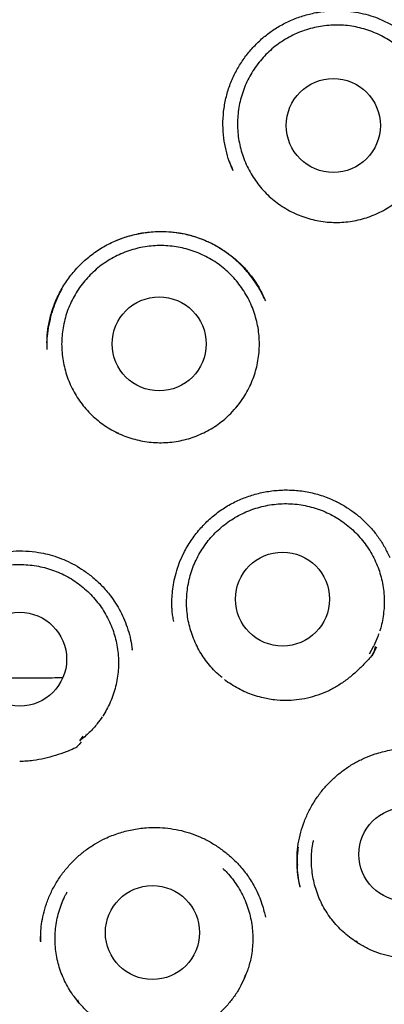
# Model space of a CAD drawing. Header units: millimetres. Extents: x 8 to 738, y 5 to 761.
# Tile 63 of 77: x 450.38 to 455.14, y 730.55 to 743.4. Entities that reach past the tile are written whole.
import ezdxf

# ---------------------------------------------------------------- set-up
doc = ezdxf.new("R2010")
doc.units = ezdxf.units.MM

msp = doc.modelspace()

# ---------------------------------------------------------------- linework, layer by layer
at = {"color": 7, "linetype": 'Continuous', "lineweight": 30}
for p, q in [((453.215, 738.355), (453.196, 738.335)), ((453.224, 738.365), (453.215, 738.355)), ((451.675, 738.002), (451.646, 738.015)), ((454.996, 735.226), (454.937, 735.121)), ((455.036, 735.212), (454.972, 735.099)), ((454.972, 735.099), (455.035, 735.212)), ((451.852, 735.173), (451.85, 735.185)), ((451.85, 735.182), (451.851, 735.174)), ((451.167, 733.992), (451.211, 734.05))]:
    msp.add_line(p, q, dxfattribs=at)
at = {"color": 7, "linetype": 'Continuous', "lineweight": 30, "flags": 128}
msp.add_lwpolyline([(455.018, 735.22), (455.009, 735.187), (455.003, 735.16), (454.998, 735.141), (454.995, 735.131), (454.994, 735.129), (454.994, 735.129), (454.994, 735.129), (454.994, 735.129), (454.994, 735.129), (454.994, 735.129), (454.994, 735.129), (454.994, 735.129), (454.994, 735.129), (454.994, 735.128), (454.991, 735.125), (454.987, 735.12), (454.971, 735.1)], dxfattribs=at)
at = {"color": 7, "linetype": 'Continuous', "lineweight": 30}
for centre, radius in [((450.383, 743.017), 16.343), ((454.471, 742.02), 0.613), ((452.201, 739.17), 0.613), ((453.809, 735.84), 0.613), ((450.382, 735.055), 0.613), ((455.417, 732.509), 0.613), ((452.113, 731.488), 0.613)]:
    msp.add_circle(centre, radius, dxfattribs=at)
for points, knots in [([(458.941, 727.177), (458.99, 727.205), (459.094, 727.264), (459.256, 727.36), (459.431, 727.462), (459.613, 727.572), (459.805, 727.691), (460.003, 727.818), (460.207, 727.951), (460.416, 728.092), (460.632, 728.243), (460.856, 728.404), (461.149, 728.622), (461.504, 728.897), (461.911, 729.233), (462.301, 729.574), (462.674, 729.92), (463.032, 730.271), (463.387, 730.639), (463.741, 731.028), (464.092, 731.439), (464.43, 731.857), (464.754, 732.284), (465.063, 732.719), (465.376, 733.186), (465.689, 733.687), (466, 734.224), (466.292, 734.771), (466.567, 735.33), (466.822, 735.901), (467.059, 736.485), (467.276, 737.079), (467.472, 737.681), (467.646, 738.286), (467.797, 738.892), (467.927, 739.499), (468.036, 740.107), (468.124, 740.722), (468.191, 741.343), (468.236, 741.97), (468.26, 742.599), (468.261, 743.23), (468.24, 743.859), (468.197, 744.483), (468.133, 745.102), (468.048, 745.716), (467.941, 746.329), (467.813, 746.94), (467.663, 747.55), (467.492, 748.155), (467.299, 748.755), (467.085, 749.346), (466.851, 749.927), (466.599, 750.496), (466.328, 751.055), (466.037, 751.607), (465.725, 752.15), (465.393, 752.684), (465.042, 753.206), (464.673, 753.716), (464.288, 754.209), (463.888, 754.686), (463.474, 755.148), (463.043, 755.596), (462.594, 756.031), (462.127, 756.453), (461.644, 756.86), (461.147, 757.249), (460.637, 757.62), (460.118, 757.97), (459.591, 758.3), (459.059, 758.608), (458.521, 758.895), (458.006, 759.148), (457.516, 759.37), (457.053, 759.564), (456.667, 759.713), (456.357, 759.826), (456.115, 759.91), (455.853, 759.996), (455.571, 760.084), (455.279, 760.17), (454.977, 760.254), (454.667, 760.333), (454.34, 760.411), (453.995, 760.486), (453.632, 760.557), (453.252, 760.624), (452.866, 760.683), (452.476, 760.733), (452.081, 760.776), (451.672, 760.811), (451.248, 760.837), (450.81, 760.854), (450.514, 760.856), (450.363, 760.857)], [0, 0, 0, 0, 0.003614, 0.007757, 0.011962, 0.016445, 0.021223, 0.026295, 0.031347, 0.036661, 0.042236, 0.048072, 0.054098, 0.065406, 0.076534, 0.08748, 0.098241, 0.108816, 0.119218, 0.130694, 0.142101, 0.153463, 0.164779, 0.176045, 0.187259, 0.200404, 0.213502, 0.226591, 0.239668, 0.252966, 0.266265, 0.279615, 0.292998, 0.306388, 0.319523, 0.332617, 0.345671, 0.358705, 0.371969, 0.385243, 0.398545, 0.411888, 0.425261, 0.438406, 0.451543, 0.464654, 0.47772, 0.490981, 0.50424, 0.517513, 0.530817, 0.54417, 0.557344, 0.570506, 0.583627, 0.596718, 0.610022, 0.62331, 0.636591, 0.649873, 0.663166, 0.676239, 0.689339, 0.702475, 0.715618, 0.728978, 0.742319, 0.755646, 0.768961, 0.782268, 0.795334, 0.808335, 0.821205, 0.833946, 0.844658, 0.855282, 0.86581, 0.87082, 0.876216, 0.882033, 0.888269, 0.894925, 0.90134, 0.908101, 0.91521, 0.922665, 0.930466, 0.938613, 0.947106, 0.955196, 0.963576, 0.972246, 0.981207, 0.990458, 1, 1, 1, 1]), ([(459.352, 756.455), (459.2, 756.555), (458.896, 756.753), (458.431, 757.029), (457.963, 757.288), (457.49, 757.529), (457.014, 757.752), (456.536, 757.958), (456.041, 758.152), (455.529, 758.334), (455, 758.502), (454.472, 758.649), (453.945, 758.778), (453.409, 758.889), (452.866, 758.984), (452.317, 759.059), (451.772, 759.116), (451.232, 759.153), (450.698, 759.173), (450.181, 759.175), (449.68, 759.161), (449.197, 759.132), (448.72, 759.09), (448.251, 759.035), (447.75, 758.961), (447.217, 758.865), (446.656, 758.743), (446.11, 758.604), (445.578, 758.449), (445.064, 758.279), (444.569, 758.098), (444.091, 757.906), (443.629, 757.702), (443.179, 757.487), (442.742, 757.262), (442.319, 757.027), (441.911, 756.785), (441.519, 756.536), (441.144, 756.284), (440.787, 756.028), (440.446, 755.77), (440.12, 755.51), (439.795, 755.236), (439.47, 754.948), (439.149, 754.647), (438.845, 754.346), (438.558, 754.046), (438.288, 753.75), (438.035, 753.459), (437.799, 753.173), (437.576, 752.892), (437.354, 752.598), (437.135, 752.294), (436.921, 751.981), (436.721, 751.674), (436.533, 751.37), (436.353, 751.064), (436.148, 750.699), (435.924, 750.272), (435.687, 749.78), (435.465, 749.279), (435.261, 748.769), (435.075, 748.254), (434.906, 747.735), (434.756, 747.213), (434.623, 746.684), (434.507, 746.146), (434.408, 745.6), (434.328, 745.046), (434.267, 744.489), (434.225, 743.928), (434.203, 743.367), (434.201, 742.809), (434.217, 742.252), (434.253, 741.695), (434.308, 741.134), (434.384, 740.572), (434.481, 740.007), (434.597, 739.445), (434.734, 738.888), (434.889, 738.338), (435.063, 737.798), (435.254, 737.268), (435.463, 736.744), (435.692, 736.225), (435.941, 735.712), (436.209, 735.204), (436.496, 734.706), (436.799, 734.219), (437.118, 733.746), (437.452, 733.287), (437.799, 732.842), (438.161, 732.41), (438.541, 731.988), (438.937, 731.578), (439.35, 731.179), (439.778, 730.795), (440.218, 730.427), (440.669, 730.076), (441.129, 729.744), (441.597, 729.43), (442.076, 729.132), (442.569, 728.85), (443.073, 728.583), (443.591, 728.333), (444.116, 728.102), (444.65, 727.889), (445.187, 727.696), (445.728, 727.524), (446.271, 727.371), (446.819, 727.238), (447.375, 727.123), (447.938, 727.027), (448.507, 726.95), (449.079, 726.894), (449.652, 726.858), (450.223, 726.843), (450.79, 726.847), (451.354, 726.872), (451.917, 726.916), (452.481, 726.979), (453.045, 727.064), (453.609, 727.168), (454.167, 727.292), (454.717, 727.435), (455.255, 727.595), (455.781, 727.771), (456.293, 727.963), (456.796, 728.17), (457.291, 728.394), (457.778, 728.634), (458.256, 728.89), (458.722, 729.16), (459.175, 729.443), (459.614, 729.738), (460.037, 730.042), (460.444, 730.356), (460.839, 730.68), (461.223, 731.015), (461.596, 731.363), (461.957, 731.721), (462.304, 732.088), (462.637, 732.463), (462.933, 732.818), (463.196, 733.152), (463.432, 733.466), (463.667, 733.795), (463.902, 734.143), (464.129, 734.5), (464.348, 734.864), (464.558, 735.234), (464.764, 735.621), (464.965, 736.026), (465.161, 736.45), (465.349, 736.892), (465.524, 737.338), (465.685, 737.789), (465.833, 738.242), (465.97, 738.71), (466.095, 739.193), (466.208, 739.692), (466.307, 740.2), (466.389, 740.718), (466.456, 741.245), (466.506, 741.785), (466.539, 742.337), (466.553, 742.9), (466.547, 743.475), (466.521, 744.017), (466.481, 744.525), (466.43, 744.995), (466.364, 745.471), (466.282, 745.952), (466.185, 746.433), (466.073, 746.915), (465.945, 747.396), (465.801, 747.88), (465.638, 748.368), (465.457, 748.859), (465.255, 749.354), (465.035, 749.847), (464.795, 750.339), (464.537, 750.826), (464.26, 751.306), (463.966, 751.779), (463.652, 752.248), (463.316, 752.713), (462.957, 753.173), (462.575, 753.628), (462.172, 754.074), (461.747, 754.509), (461.334, 754.902), (460.937, 755.254), (460.56, 755.57), (460.17, 755.876), (459.768, 756.173), (459.491, 756.361), (459.352, 756.455)], [0, 0, 0, 0, 0.005372, 0.010693, 0.015964, 0.021185, 0.026355, 0.031475, 0.036545, 0.042064, 0.047522, 0.052919, 0.058255, 0.063531, 0.069059, 0.07452, 0.079911, 0.085235, 0.09049, 0.095676, 0.100503, 0.10527, 0.109976, 0.11462, 0.119204, 0.12495, 0.130598, 0.136147, 0.141597, 0.146949, 0.152109, 0.157175, 0.162145, 0.16702, 0.171886, 0.176654, 0.181323, 0.185893, 0.190365, 0.194661, 0.198862, 0.202968, 0.206978, 0.211436, 0.21577, 0.219981, 0.224068, 0.228031, 0.231803, 0.235456, 0.238989, 0.242404, 0.246313, 0.250053, 0.253624, 0.257115, 0.260612, 0.264116, 0.269479, 0.274856, 0.280249, 0.285656, 0.291077, 0.296417, 0.30177, 0.307138, 0.312519, 0.318014, 0.323522, 0.329046, 0.334584, 0.340137, 0.345605, 0.351088, 0.356584, 0.362095, 0.36772, 0.37336, 0.379011, 0.384663, 0.390314, 0.395865, 0.401416, 0.406967, 0.412517, 0.418169, 0.423821, 0.429472, 0.435124, 0.440776, 0.446326, 0.451877, 0.457428, 0.462979, 0.46863, 0.474282, 0.479933, 0.485585, 0.491237, 0.496787, 0.502338, 0.507889, 0.51344, 0.519091, 0.524743, 0.530394, 0.536046, 0.541698, 0.547248, 0.552799, 0.55835, 0.563901, 0.569552, 0.575204, 0.580855, 0.586507, 0.592159, 0.597709, 0.60326, 0.608811, 0.614361, 0.620013, 0.625664, 0.631293, 0.636885, 0.64244, 0.647861, 0.653245, 0.658594, 0.663908, 0.669281, 0.674618, 0.679918, 0.685181, 0.690407, 0.695504, 0.700565, 0.705591, 0.710582, 0.715626, 0.720634, 0.725605, 0.730539, 0.735436, 0.739258, 0.743085, 0.747056, 0.751192, 0.755491, 0.759541, 0.763727, 0.768048, 0.772504, 0.777096, 0.781823, 0.786685, 0.791261, 0.795951, 0.800754, 0.805672, 0.810703, 0.815847, 0.820968, 0.826196, 0.831532, 0.836976, 0.842528, 0.848188, 0.853955, 0.858553, 0.863216, 0.867946, 0.872743, 0.877605, 0.882446, 0.88735, 0.892318, 0.89735, 0.90254, 0.907796, 0.913118, 0.918506, 0.923961, 0.929383, 0.934868, 0.940418, 0.946032, 0.951813, 0.957661, 0.963575, 0.969556, 0.975602, 0.9804, 0.985239, 0.990118, 0.995039, 1, 1, 1, 1]), ([(453.165, 741.428), (453.147, 741.47), (453.11, 741.557), (453.069, 741.701), (453.04, 741.859), (453.029, 742.028), (453.038, 742.202), (453.068, 742.376), (453.117, 742.542), (453.186, 742.699), (453.269, 742.844), (453.367, 742.977), (453.476, 743.096), (453.597, 743.203), (453.73, 743.297), (453.876, 743.377), (454.034, 743.441), (454.201, 743.487), (454.377, 743.515), (454.542, 743.521), (454.694, 743.511), (454.829, 743.489), (454.958, 743.455), (455.091, 743.406), (455.224, 743.341), (455.356, 743.259), (455.433, 743.197), (455.471, 743.167)], [0, 0, 0, 0, 0.034184, 0.072182, 0.11242, 0.15494, 0.199189, 0.243116, 0.286496, 0.329048, 0.370831, 0.411883, 0.452223, 0.492083, 0.532645, 0.574121, 0.616535, 0.659902, 0.704194, 0.74936, 0.783787, 0.818284, 0.851615, 0.883702, 0.924583, 0.96334, 1, 1, 1, 1]), ([(455.408, 741.121), (455.382, 741.096), (455.329, 741.048), (455.242, 740.983), (455.15, 740.925), (455.053, 740.874), (454.953, 740.833), (454.85, 740.8), (454.743, 740.775), (454.635, 740.76), (454.527, 740.754), (454.419, 740.757), (454.31, 740.769), (454.203, 740.791), (454.099, 740.821), (453.998, 740.859), (453.9, 740.907), (453.806, 740.962), (453.718, 741.025), (453.635, 741.095), (453.558, 741.172), (453.488, 741.256), (453.426, 741.344), (453.371, 741.437), (453.324, 741.536), (453.285, 741.638), (453.256, 741.742), (453.235, 741.848), (453.223, 741.957), (453.221, 742.066), (453.228, 742.174), (453.243, 742.281), (453.268, 742.387), (453.302, 742.491), (453.344, 742.591), (453.394, 742.687), (453.453, 742.779), (453.519, 742.866), (453.591, 742.946), (453.671, 743.02), (453.756, 743.088), (453.848, 743.148), (453.943, 743.2), (454.042, 743.243), (454.145, 743.279), (454.251, 743.305), (454.358, 743.323), (454.466, 743.331), (454.575, 743.331), (454.684, 743.321), (454.79, 743.302), (454.895, 743.274), (454.998, 743.237), (455.097, 743.192), (455.191, 743.139), (455.281, 743.078), (455.366, 743.009), (455.444, 742.933), (455.515, 742.852), (455.58, 742.765), (455.637, 742.672), (455.686, 742.574), (455.726, 742.474), (455.758, 742.371), (455.781, 742.264), (455.795, 742.156), (455.8, 742.048), (455.796, 741.94), (455.782, 741.831), (455.759, 741.724), (455.728, 741.621), (455.688, 741.52), (455.64, 741.422), (455.578, 741.321), (455.502, 741.218), (455.439, 741.153), (455.408, 741.121)], [0, 0, 0, 0, 0.013231, 0.026463, 0.040078, 0.053694, 0.066926, 0.080157, 0.093773, 0.107388, 0.12062, 0.133851, 0.147467, 0.161083, 0.174314, 0.187545, 0.201161, 0.214777, 0.228008, 0.24124, 0.254855, 0.268471, 0.281703, 0.294934, 0.30855, 0.322165, 0.335397, 0.348628, 0.362244, 0.37586, 0.389091, 0.402322, 0.415938, 0.429554, 0.442785, 0.456017, 0.469632, 0.483248, 0.49648, 0.509711, 0.523327, 0.536942, 0.550174, 0.563405, 0.577021, 0.590637, 0.603868, 0.617099, 0.630715, 0.644331, 0.657562, 0.670794, 0.684409, 0.698025, 0.711257, 0.724488, 0.738104, 0.751719, 0.764951, 0.778182, 0.791798, 0.805414, 0.818645, 0.831876, 0.845492, 0.859108, 0.872339, 0.885571, 0.899186, 0.912802, 0.926033, 0.939265, 0.952881, 0.966496, 0.983155, 1, 1, 1, 1]), ([(453.117, 741.548), (453.117, 741.546), (453.128, 741.511), (453.143, 741.478), (453.157, 741.446)], [0, 0, 0, 0, 0.055422, 1, 1, 1, 1]), ([(450.741, 739.101), (450.74, 739.123), (450.738, 739.174), (450.739, 739.251), (450.746, 739.332), (450.757, 739.41), (450.779, 739.519), (450.82, 739.657), (450.89, 739.819), (450.981, 739.976), (451.094, 740.124), (451.226, 740.26), (451.375, 740.378), (451.536, 740.475), (451.707, 740.549), (451.884, 740.601), (452.064, 740.631), (452.245, 740.64), (452.425, 740.627), (452.603, 740.592), (452.778, 740.534), (452.933, 740.459), (453.067, 740.376), (453.182, 740.288), (453.289, 740.189), (453.383, 740.083), (453.459, 739.978), (453.515, 739.883), (453.556, 739.801), (453.577, 739.751), (453.587, 739.73)], [0, 0, 0, 0, 0.017335, 0.039331, 0.056759, 0.076293, 0.096519, 0.13795, 0.180534, 0.224322, 0.269343, 0.315449, 0.361324, 0.406728, 0.451694, 0.496236, 0.540314, 0.583874, 0.627088, 0.670877, 0.715377, 0.760647, 0.795139, 0.830092, 0.865515, 0.90091, 0.932524, 0.959596, 0.982049, 1, 1, 1, 1]), ([(453.585, 739.735), (453.569, 739.769), (453.536, 739.843), (453.471, 739.952), (453.392, 740.063), (453.297, 740.173), (453.186, 740.278), (453.062, 740.375), (452.928, 740.458), (452.788, 740.525), (452.646, 740.575), (452.504, 740.609), (452.363, 740.629), (452.236, 740.635), (452.124, 740.631), (452.025, 740.621), (451.928, 740.605), (451.829, 740.582), (451.724, 740.55), (451.654, 740.521), (451.618, 740.506)], [0, 0, 0, 0, 0.048087, 0.103091, 0.161424, 0.223095, 0.288086, 0.35615, 0.423676, 0.489368, 0.553265, 0.615417, 0.675875, 0.734659, 0.777657, 0.819716, 0.860837, 0.903238, 0.95004, 1, 1, 1, 1]), ([(453.133, 738.262), (453.108, 738.237), (453.056, 738.188), (452.97, 738.121), (452.879, 738.061), (452.783, 738.009), (452.684, 737.966), (452.581, 737.931), (452.475, 737.905), (452.367, 737.888), (452.259, 737.88), (452.151, 737.881), (452.042, 737.891), (451.935, 737.91), (451.83, 737.939), (451.728, 737.975), (451.629, 738.021), (451.534, 738.075), (451.445, 738.136), (451.361, 738.204), (451.282, 738.28), (451.211, 738.362), (451.147, 738.449), (451.09, 738.541), (451.041, 738.639), (451.001, 738.74), (450.97, 738.844), (450.947, 738.949), (450.933, 739.057), (450.928, 739.166), (450.933, 739.274), (450.947, 739.381), (450.97, 739.488), (451.001, 739.593), (451.042, 739.693), (451.09, 739.79), (451.147, 739.883), (451.212, 739.971), (451.283, 740.052), (451.361, 740.127), (451.445, 740.197), (451.535, 740.258), (451.63, 740.312), (451.728, 740.357), (451.831, 740.394), (451.936, 740.423), (452.043, 740.442), (452.15, 740.452), (452.26, 740.454), (452.369, 740.446), (452.476, 740.429), (452.581, 740.403), (452.684, 740.368), (452.784, 740.324), (452.88, 740.273), (452.97, 740.214), (453.056, 740.147), (453.136, 740.073), (453.209, 739.993), (453.275, 739.907), (453.334, 739.815), (453.385, 739.719), (453.427, 739.619), (453.46, 739.516), (453.486, 739.41), (453.502, 739.302), (453.508, 739.195), (453.506, 739.087), (453.495, 738.978), (453.474, 738.871), (453.444, 738.767), (453.406, 738.666), (453.36, 738.567), (453.3, 738.465), (453.226, 738.361), (453.164, 738.295), (453.133, 738.262)], [0, 0, 0, 0, 0.013231, 0.026463, 0.040078, 0.053694, 0.066926, 0.080157, 0.093773, 0.107388, 0.12062, 0.133851, 0.147467, 0.161083, 0.174314, 0.187545, 0.201161, 0.214777, 0.228008, 0.24124, 0.254855, 0.268471, 0.281703, 0.294934, 0.30855, 0.322165, 0.335397, 0.348628, 0.362244, 0.37586, 0.389091, 0.402322, 0.415938, 0.429554, 0.442785, 0.456017, 0.469632, 0.483248, 0.49648, 0.509711, 0.523327, 0.536942, 0.550174, 0.563405, 0.577021, 0.590637, 0.603868, 0.617099, 0.630715, 0.644331, 0.657562, 0.670794, 0.684409, 0.698025, 0.711257, 0.724488, 0.738104, 0.751719, 0.764951, 0.778182, 0.791798, 0.805414, 0.818645, 0.831876, 0.845492, 0.859108, 0.872339, 0.885571, 0.899186, 0.912802, 0.926033, 0.939265, 0.952881, 0.966496, 0.983155, 1, 1, 1, 1]), ([(450.931, 739.882), (450.912, 739.847), (450.872, 739.774), (450.824, 739.654), (450.785, 739.532), (450.77, 739.45), (450.763, 739.411)], [0, 0, 0, 0, 0.236642, 0.498027, 0.768195, 1, 1, 1, 1]), ([(450.742, 739.096), (450.742, 739.107), (450.737, 739.165), (450.742, 739.271), (450.755, 739.365), (450.762, 739.411)], [0, 0, 0, 0, 0.098251, 0.558318, 1, 1, 1, 1]), ([(452.39, 735.547), (452.386, 735.57), (452.379, 735.614), (452.37, 735.68), (452.366, 735.754), (452.367, 735.842), (452.374, 735.947), (452.391, 736.061), (452.42, 736.184), (452.462, 736.312), (452.525, 736.455), (452.613, 736.604), (452.726, 736.752), (452.854, 736.884), (452.995, 736.997), (453.146, 737.09), (453.306, 737.163), (453.474, 737.217), (453.649, 737.253), (453.83, 737.267), (454.014, 737.26), (454.199, 737.229), (454.365, 737.178), (454.512, 737.114), (454.639, 737.043), (454.76, 736.959), (454.871, 736.864), (454.973, 736.758), (455.064, 736.642), (455.143, 736.517), (455.185, 736.429), (455.206, 736.384)], [0, 0, 0, 0, 0.01779, 0.033781, 0.04817, 0.070356, 0.094931, 0.121924, 0.151355, 0.18306, 0.216468, 0.260554, 0.303899, 0.346524, 0.388459, 0.429756, 0.470441, 0.511151, 0.552627, 0.594822, 0.637688, 0.681211, 0.725424, 0.759083, 0.7931, 0.827251, 0.861525, 0.895932, 0.930501, 0.965258, 1, 1, 1, 1]), ([(453.021, 734.815), (453.004, 734.83), (452.958, 734.867), (452.891, 734.936), (452.821, 735.019), (452.759, 735.107), (452.705, 735.2), (452.658, 735.299), (452.62, 735.401), (452.591, 735.504), (452.57, 735.61), (452.559, 735.718), (452.557, 735.827), (452.564, 735.935), (452.58, 736.042), (452.605, 736.148), (452.639, 736.251), (452.681, 736.35), (452.732, 736.446), (452.791, 736.538), (452.857, 736.624), (452.93, 736.704), (453.01, 736.778), (453.096, 736.845), (453.187, 736.904), (453.283, 736.956), (453.382, 736.999), (453.485, 737.034), (453.591, 737.06), (453.698, 737.078), (453.806, 737.086), (453.916, 737.085), (454.024, 737.075), (454.131, 737.055), (454.235, 737.028), (454.338, 736.991), (454.437, 736.945), (454.531, 736.892), (454.62, 736.831), (454.705, 736.762), (454.783, 736.687), (454.854, 736.605), (454.918, 736.519), (454.975, 736.426), (455.024, 736.328), (455.064, 736.228), (455.095, 736.125), (455.118, 736.019), (455.132, 735.911), (455.136, 735.803), (455.131, 735.695), (455.117, 735.587), (455.099, 735.496), (455.081, 735.443), (455.075, 735.424)], [0, 0, 0, 0, 0.012106, 0.031919, 0.051732, 0.070986, 0.09024, 0.110054, 0.129867, 0.149121, 0.168375, 0.188188, 0.208001, 0.227255, 0.246509, 0.266323, 0.286136, 0.30539, 0.324644, 0.344457, 0.364271, 0.383525, 0.402779, 0.422592, 0.442405, 0.461659, 0.480913, 0.500726, 0.52054, 0.539794, 0.559048, 0.578861, 0.598674, 0.617928, 0.637182, 0.656996, 0.676809, 0.696063, 0.715317, 0.73513, 0.754944, 0.774197, 0.793451, 0.813265, 0.833078, 0.852332, 0.871586, 0.891399, 0.911213, 0.930467, 0.949721, 0.969534, 0.989347, 1, 1, 1, 1]), ([(448.912, 735.176), (448.914, 735.192), (448.919, 735.231), (448.931, 735.304), (448.952, 735.395), (448.987, 735.505), (449.038, 735.623), (449.101, 735.742), (449.175, 735.854), (449.266, 735.97), (449.377, 736.085), (449.511, 736.194), (449.655, 736.285), (449.808, 736.358), (449.967, 736.413), (450.13, 736.45), (450.296, 736.469), (450.463, 736.47), (450.615, 736.454), (450.751, 736.426), (450.87, 736.39), (450.987, 736.343), (451.104, 736.285), (451.223, 736.212), (451.342, 736.122), (451.459, 736.013), (451.556, 735.899), (451.635, 735.786), (451.697, 735.679), (451.751, 735.564), (451.796, 735.44), (451.831, 735.312), (451.844, 735.225), (451.85, 735.182)], [0, 0, 0, 0, 0.012565, 0.029909, 0.052158, 0.079305, 0.110686, 0.142342, 0.173649, 0.204615, 0.245377, 0.285576, 0.32526, 0.36445, 0.403425, 0.442394, 0.481318, 0.520157, 0.558896, 0.587903, 0.616874, 0.645831, 0.675842, 0.708255, 0.743084, 0.780343, 0.820067, 0.84797, 0.8769, 0.906785, 0.937652, 0.969525, 1, 1, 1, 1]), ([(449.596, 733.992), (449.569, 734.014), (449.513, 734.059), (449.436, 734.135), (449.365, 734.218), (449.302, 734.306), (449.247, 734.399), (449.199, 734.496), (449.16, 734.597), (449.129, 734.702), (449.108, 734.808), (449.095, 734.915), (449.092, 735.023), (449.098, 735.132), (449.113, 735.239), (449.137, 735.344), (449.17, 735.448), (449.211, 735.548), (449.261, 735.644), (449.318, 735.735), (449.384, 735.822), (449.457, 735.904), (449.535, 735.978), (449.62, 736.045), (449.711, 736.105), (449.806, 736.158), (449.905, 736.202), (450.007, 736.238), (450.113, 736.265), (450.221, 736.283), (450.329, 736.292), (450.437, 736.292), (450.546, 736.282), (450.654, 736.264), (450.759, 736.237), (450.861, 736.201), (450.961, 736.157), (451.056, 736.104), (451.146, 736.044), (451.23, 735.976), (451.31, 735.901), (451.382, 735.82), (451.447, 735.734), (451.504, 735.642), (451.554, 735.545), (451.596, 735.445), (451.628, 735.342), (451.652, 735.237), (451.667, 735.129), (451.672, 735.02), (451.669, 734.913), (451.656, 734.805), (451.634, 734.699), (451.603, 734.594), (451.564, 734.494), (451.519, 734.4), (451.483, 734.342), (451.465, 734.314)], [0, 0, 0, 0, 0.01796, 0.03592, 0.054401, 0.072883, 0.090843, 0.108803, 0.127285, 0.145766, 0.163726, 0.181686, 0.200168, 0.21865, 0.236609, 0.254569, 0.273051, 0.291533, 0.309493, 0.327453, 0.345934, 0.364416, 0.382376, 0.400336, 0.418817, 0.437299, 0.455259, 0.473219, 0.491701, 0.510182, 0.528142, 0.546102, 0.564584, 0.583065, 0.601025, 0.618985, 0.637467, 0.655949, 0.673908, 0.691868, 0.71035, 0.728832, 0.746792, 0.764752, 0.783233, 0.801715, 0.819675, 0.837635, 0.856116, 0.874598, 0.892558, 0.910518, 0.929, 0.947481, 0.965441, 0.983401, 1, 1, 1, 1]), ([(455.063, 735.387), (455.059, 735.375), (455.043, 735.321), (455.017, 735.269), (454.997, 735.228)], [0, 0, 0, 0, 0.210366, 1, 1, 1, 1]), ([(454.969, 735.098), (454.936, 735.061), (454.871, 734.987), (454.765, 734.885), (454.651, 734.791), (454.531, 734.707), (454.404, 734.638), (454.271, 734.584), (454.133, 734.545), (453.991, 734.521), (453.848, 734.514), (453.694, 734.521), (453.591, 734.543), (453.534, 734.555)], [0, 0, 0, 0, 0.090794, 0.181845, 0.27278, 0.363416, 0.451599, 0.540077, 0.628278, 0.716377, 0.804743, 0.89283, 1, 1, 1, 1]), ([(450.94, 734.811), (450.852, 734.81), (450.666, 734.81), (450.383, 734.81), (450.099, 734.809), (449.912, 734.81), (449.822, 734.81)], [0, 0, 0, 0, 0.238568, 0.498193, 0.757476, 1, 1, 1, 1]), ([(453.534, 734.555), (453.5, 734.565), (453.431, 734.584), (453.33, 734.623), (453.232, 734.67), (453.139, 734.726), (453.078, 734.767), (453.051, 734.79), (453.051, 734.79)], [0, 0, 0, 0, 0.197458, 0.394915, 0.598109, 0.801303, 0.998761, 1, 1, 1, 1]), ([(451.459, 734.305), (451.438, 734.275), (451.387, 734.202), (451.292, 734.095), (451.21, 734.027), (451.169, 733.993)], [0, 0, 0, 0, 0.257245, 0.625781, 1, 1, 1, 1]), ([(451.185, 733.977), (451.166, 733.955), (451.146, 733.931), (451.125, 733.907), (451.124, 733.906), (451.123, 733.905), (451.123, 733.905), (451.12, 733.903), (451.109, 733.898), (451.065, 733.878), (450.977, 733.842), (450.849, 733.797), (450.706, 733.758), (450.58, 733.735), (450.472, 733.723), (450.413, 733.722), (450.383, 733.721)], [0, 0, 0, 0, 0.10212, 0.107826, 0.109786, 0.109911, 0.11041, 0.112404, 0.120382, 0.152295, 0.279987, 0.451479, 0.623134, 0.794432, 0.897223, 1, 1, 1, 1]), ([(454.039, 732.082), (454.036, 732.095), (454.029, 732.124), (454.019, 732.175), (454.009, 732.237), (454.001, 732.311), (453.997, 732.396), (453.998, 732.509), (454.012, 732.645), (454.044, 732.797), (454.092, 732.942), (454.154, 733.08), (454.228, 733.21), (454.314, 733.33), (454.41, 733.44), (454.515, 733.539), (454.629, 733.627), (454.751, 733.705), (454.881, 733.769), (455.031, 733.827), (455.201, 733.871), (455.392, 733.895), (455.568, 733.896), (455.728, 733.878), (455.871, 733.848), (456.011, 733.803), (456.148, 733.743), (456.279, 733.669), (456.404, 733.581), (456.52, 733.48), (456.613, 733.38), (456.684, 733.29), (456.732, 733.22), (456.769, 733.158), (456.796, 733.106), (456.815, 733.065), (456.825, 733.043), (456.829, 733.034)], [0, 0, 0, 0, 0.009812, 0.022048, 0.036769, 0.054011, 0.073792, 0.096117, 0.13208, 0.167601, 0.202633, 0.237196, 0.271323, 0.305026, 0.338314, 0.371195, 0.403968, 0.436883, 0.469871, 0.502771, 0.546552, 0.590296, 0.634024, 0.666887, 0.700109, 0.733755, 0.767837, 0.802364, 0.837322, 0.872682, 0.908411, 0.931256, 0.95104, 0.967753, 0.981435, 0.992145, 1, 1, 1, 1]), ([(450.655, 731.374), (450.655, 731.41), (450.656, 731.485), (450.667, 731.603), (450.69, 731.73), (450.729, 731.865), (450.785, 732.003), (450.856, 732.137), (450.94, 732.262), (451.035, 732.377), (451.14, 732.481), (451.252, 732.573), (451.372, 732.652), (451.51, 732.725), (451.668, 732.788), (451.848, 732.834), (452.017, 732.857), (452.173, 732.861), (452.315, 732.852), (452.457, 732.828), (452.597, 732.791), (452.733, 732.739), (452.865, 732.673), (452.988, 732.595), (453.115, 732.498), (453.238, 732.38), (453.353, 732.238), (453.439, 732.1), (453.501, 731.973), (453.541, 731.866), (453.567, 731.771), (453.579, 731.716), (453.585, 731.69)], [0, 0, 0, 0, 0.025378, 0.053052, 0.08305, 0.1154, 0.150067, 0.185163, 0.219771, 0.253898, 0.287552, 0.320751, 0.353528, 0.385803, 0.427846, 0.469813, 0.512246, 0.544396, 0.576826, 0.609553, 0.642607, 0.675997, 0.709733, 0.743256, 0.776176, 0.819074, 0.860815, 0.901409, 0.931078, 0.957885, 0.980797, 1, 1, 1, 1]), ([(454.791, 731.352), (454.761, 731.371), (454.702, 731.41), (454.618, 731.478), (454.54, 731.553), (454.468, 731.634), (454.404, 731.721), (454.347, 731.812), (454.298, 731.909), (454.257, 732.01), (454.226, 732.112), (454.203, 732.217), (454.189, 732.325), (454.184, 732.433), (454.189, 732.541), (454.199, 732.627), (454.21, 732.676), (454.213, 732.691)], [0, 0, 0, 0, 0.068459, 0.136919, 0.207367, 0.277816, 0.346275, 0.414735, 0.485183, 0.555632, 0.624091, 0.692551, 0.762999, 0.833447, 0.901907, 0.970366, 1, 1, 1, 1]), ([(454.013, 732.602), (454.011, 732.589), (454, 732.524), (453.996, 732.445), (454.001, 732.381), (454.002, 732.368)], [0, 0, 0, 0, 0.1725172, 0.8304086, 1, 1, 1, 1]), ([(453.031, 732.326), (453.05, 732.307), (453.095, 732.264), (453.158, 732.187), (453.221, 732.099), (453.276, 732.005), (453.322, 731.908), (453.36, 731.807), (453.389, 731.703), (453.409, 731.596), (453.421, 731.489), (453.423, 731.382), (453.416, 731.274), (453.397, 731.149), (453.361, 731.008), (453.317, 730.909), (453.296, 730.859)], [0, 0, 0, 0, 0.050666, 0.117417, 0.186108, 0.254799, 0.32155, 0.388301, 0.456992, 0.525682, 0.592434, 0.659185, 0.727876, 0.796566, 0.897464, 1, 1, 1, 1]), ([(454.04, 732.083), (454.036, 732.098), (454.021, 732.16), (454.007, 732.255), (454.004, 732.335), (454.003, 732.367)], [0, 0, 0, 0, 0.161725, 0.664925, 1, 1, 1, 1]), ([(456.747, 732.258), (456.74, 732.211), (456.725, 732.118), (456.683, 731.982), (456.627, 731.852), (456.556, 731.729), (456.471, 731.614), (456.375, 731.51), (456.267, 731.417), (456.151, 731.336), (456.025, 731.267), (455.891, 731.214), (455.751, 731.175), (455.609, 731.153), (455.467, 731.147), (455.327, 731.157), (455.187, 731.181), (455.05, 731.222), (454.916, 731.277), (454.833, 731.327), (454.791, 731.352)], [0, 0, 0, 0, 0.055313, 0.110794, 0.166094, 0.221443, 0.276978, 0.332343, 0.387327, 0.442474, 0.497452, 0.553912, 0.610568, 0.667032, 0.721425, 0.77598, 0.830376, 0.886862, 0.943531, 1, 1, 1, 1]), ([(451.159, 730.569), (451.137, 730.596), (451.091, 730.651), (451.031, 730.74), (450.978, 730.835), (450.934, 730.934), (450.898, 731.035), (450.871, 731.139), (450.853, 731.246), (450.844, 731.354), (450.844, 731.462), (450.853, 731.569), (450.872, 731.676), (450.899, 731.781), (450.936, 731.882), (450.97, 731.961), (450.996, 732.006), (451.003, 732.019)], [0, 0, 0, 0, 0.068459, 0.136919, 0.207367, 0.277816, 0.346275, 0.414735, 0.485183, 0.555632, 0.624091, 0.692551, 0.762999, 0.833447, 0.901907, 0.970366, 1, 1, 1, 1]), ([(450.657, 731.463), (450.656, 731.46), (450.654, 731.429), (450.654, 731.397), (450.654, 731.368)], [0, 0, 0, 0, 0.100667, 1, 1, 1, 1]), ([(454.791, 731.352), (454.787, 731.358), (454.779, 731.368), (454.773, 731.378), (454.77, 731.382)], [0, 0, 0, 0, 0.590445, 1, 1, 1, 1]), ([(453.296, 730.859), (453.275, 730.816), (453.233, 730.732), (453.152, 730.614), (453.061, 730.506), (452.956, 730.409), (452.842, 730.324), (452.719, 730.253), (452.589, 730.196), (452.453, 730.153), (452.313, 730.125), (452.169, 730.113), (452.024, 730.117), (451.881, 730.138), (451.744, 730.175), (451.614, 730.225), (451.487, 730.289), (451.368, 730.368), (451.256, 730.461), (451.192, 730.533), (451.159, 730.569)], [0, 0, 0, 0, 0.055313, 0.110794, 0.166094, 0.221443, 0.276978, 0.332343, 0.387327, 0.442474, 0.497452, 0.553912, 0.610568, 0.667032, 0.721425, 0.77598, 0.830376, 0.886862, 0.943531, 1, 1, 1, 1]), ([(453.32, 730.926), (453.319, 730.925), (453.318, 730.921), (453.316, 730.913), (453.311, 730.9), (453.305, 730.881), (453.298, 730.866), (453.296, 730.859)], [0, 0, 0, 0, 0.094869, 0.244394, 0.519583, 0.771458, 1, 1, 1, 1]), ([(451.159, 730.569), (451.156, 730.576), (451.15, 730.589), (451.144, 730.6), (451.142, 730.605)], [0, 0, 0, 0, 0.590445, 1, 1, 1, 1])]:
    msp.add_open_spline(points, degree=3, knots=knots, dxfattribs=at)

doc.saveas('drawing.dxf')
